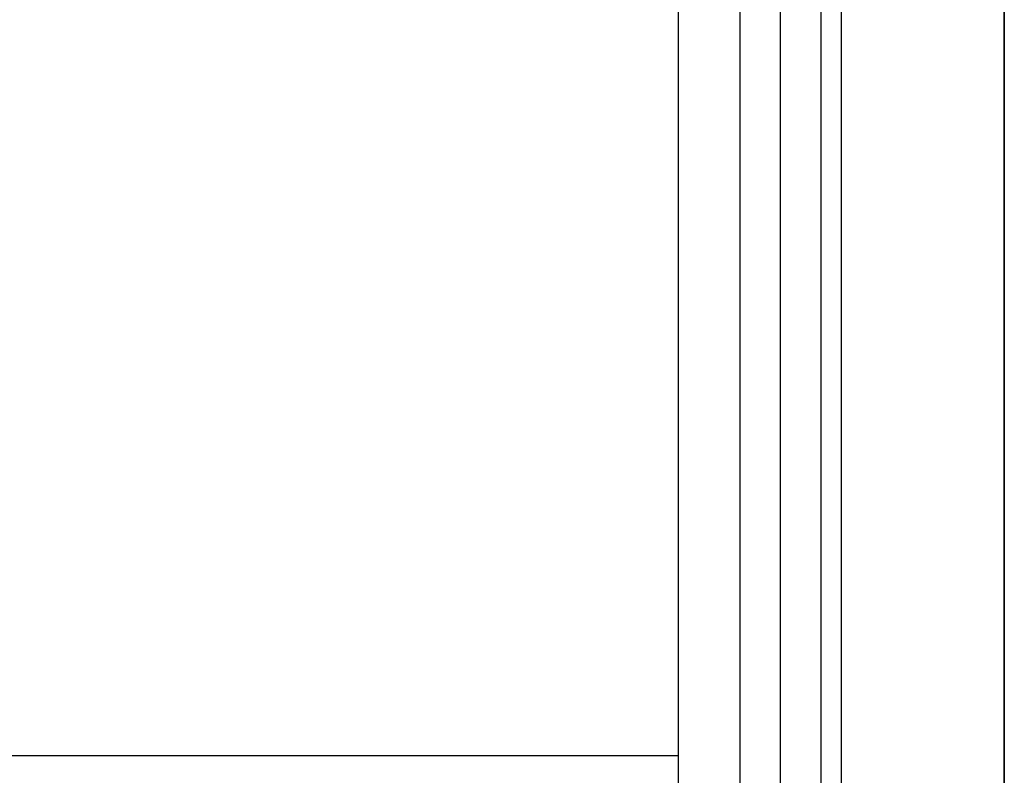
# Model space of a CAD drawing. Header units: millimetres. Extents: x -413 to 413, y -277 to 20.
# Tile 24 of 32: x 352 to 400, y -240 to -203. Entities that reach past the tile are written whole.
import ezdxf

# ---------------------------------------------------------------- set-up
doc = ezdxf.new("R2010")
doc.units = ezdxf.units.MM
doc.layers.add('Défaut', color=7, linetype='Continuous', true_color=0x000000)

# ---------------------------------------------------------------- blocks, each defined once
blk = doc.blocks.new('Cabinet Top Panel v6')
at = {"layer": 'Défaut'}
blk.add_line((400, -135, 8), (400, 135, 8), dxfattribs=at)
for points in [[(400, -135), (400, 0), (400, 135)], [(400, 135, 16), (400, 0, 16), (400, -135, 16)]]:
    blk.add_open_spline(points, degree=2, dxfattribs=at)
blk = doc.blocks.new('Cabinet Bottom Panel v2')
at = {"layer": 'Défaut'}
blk.add_line((400, -135, 8), (400, 135, 8), dxfattribs=at)
for points in [[(400, -135), (400, 0), (400, 135)], [(400, 135, 16), (400, 0, 16), (400, -135, 16)]]:
    blk.add_open_spline(points, degree=2, dxfattribs=at)

msp = doc.modelspace()

# ---------------------------------------------------------------- linework, layer by layer
at = {"layer": 'Défaut'}
for p, q in [((400, -270, 933), (400, 0, 933)), ((400, -270, 1768), (400, 0, 1768)), ((400, -270, 1383), (400, 0, 1383))]:
    msp.add_line(p, q, dxfattribs=at)
for points, degree in [([(389, -271.515, 964.561), (389, -178.212, 1019.098), (389, -84.91, 1073.634), (389, 8.393, 1128.17)], 3), ([(389, -271.515, 1799.561), (389, -178.212, 1854.098), (389, -84.91, 1908.634), (389, 8.393, 1963.17)], 3), ([(389, -271.515, 1414.561), (389, -178.212, 1469.098), (389, -84.91, 1523.634), (389, 8.393, 1578.17)], 3), ([(387, 7.334, 1129.885), (387, -85.969, 1075.348), (387, -179.271, 1020.812), (387, -272.574, 966.275)], 3), ([(387, 7.334, 1964.885), (387, -85.969, 1910.348), (387, -179.271, 1855.812), (387, -272.574, 1801.275)], 3), ([(387, 7.334, 1579.885), (387, -85.969, 1525.348), (387, -179.271, 1470.812), (387, -272.574, 1416.275)], 3), ([(391, -272.574, 966.275), (391, -179.271, 1020.812), (391, -85.969, 1075.348), (391, 7.334, 1129.885)], 3), ([(391, -272.574, 1801.275), (391, -179.271, 1855.812), (391, -85.969, 1910.348), (391, 7.334, 1964.885)], 3), ([(391, -272.574, 1416.275), (391, -179.271, 1470.812), (391, -85.969, 1525.348), (391, 7.334, 1579.885)], 3), ([(389, -273.632, 967.99), (389, -180.33, 1022.526), (389, -87.027, 1077.063), (389, 6.275, 1131.599)], 3), ([(389, -273.632, 1802.99), (389, -180.33, 1857.526), (389, -87.027, 1912.063), (389, 6.275, 1966.599)], 3), ([(389, -273.632, 1417.99), (389, -180.33, 1472.526), (389, -87.027, 1527.063), (389, 6.275, 1581.599)], 3), ([(400, -270, 925), (400, -135, 925), (400, 0, 925)], 2), ([(400, 0, 941), (400, -135, 941), (400, -270, 941)], 2), ([(400, -270, 1760), (400, -135, 1760), (400, 0, 1760)], 2), ([(400, 0, 1776), (400, -135, 1776), (400, -270, 1776)], 2), ([(400, -270, 1375), (400, -135, 1375), (400, 0, 1375)], 2), ([(400, 0, 1391), (400, -135, 1391), (400, -270, 1391)], 2), ([(384, -270.015, 16), (384, -135.015, 16), (384, -0.015, 16)], 2), ([(384, -270.015, 664), (384, -135.015, 664), (384, -0.015, 664)], 2), ([(384, -270.015, 340), (384, -135.015, 340), (384, -0.015, 340)], 2), ([(392, -270.015, 16), (392, -135.015, 16), (392, -0.015, 16)], 2), ([(392, -270.015, 664), (392, -135.015, 664), (392, -0.015, 664)], 2), ([(400, -270.015, 16), (400, -135.015, 16), (400, -0.015, 16)], 2), ([(400, -270.015, 664), (400, -135.015, 664), (400, -0.015, 664)], 2), ([(400, -270.015, 340), (400, -135.015, 340), (400, -0.015, 340)], 2), ([(384, -239.015, 221), (384, -121.015, 221), (384, -3.015, 221)], 2), ([(384, -239.015, 237), (384, -121.015, 237), (384, -3.015, 237)], 2), ([(384, -239.015, 229), (384, -121.015, 229), (384, -3.015, 229)], 2), ([(-384, -239.015, 221), (0, -239.015, 221), (384, -239.015, 221)], 2), ([(-384, -239.015, 237), (0, -239.015, 237), (384, -239.015, 237)], 2), ([(-384, -239.015, 229), (0, -239.015, 229), (384, -239.015, 229)], 2), ([(384, -239.015, 221), (384, -239.015, 229), (384, -239.015, 237)], 2)]:
    msp.add_open_spline(points, degree=degree, dxfattribs=at)

# ---------------------------------------------------------------- block references
for name, p in [('Cabinet Top Panel v6', (0, -135.015, 664)), ('Cabinet Bottom Panel v2', (0, -135.015))]:
    msp.add_blockref(name, p, dxfattribs=at)

doc.saveas('drawing.dxf')
